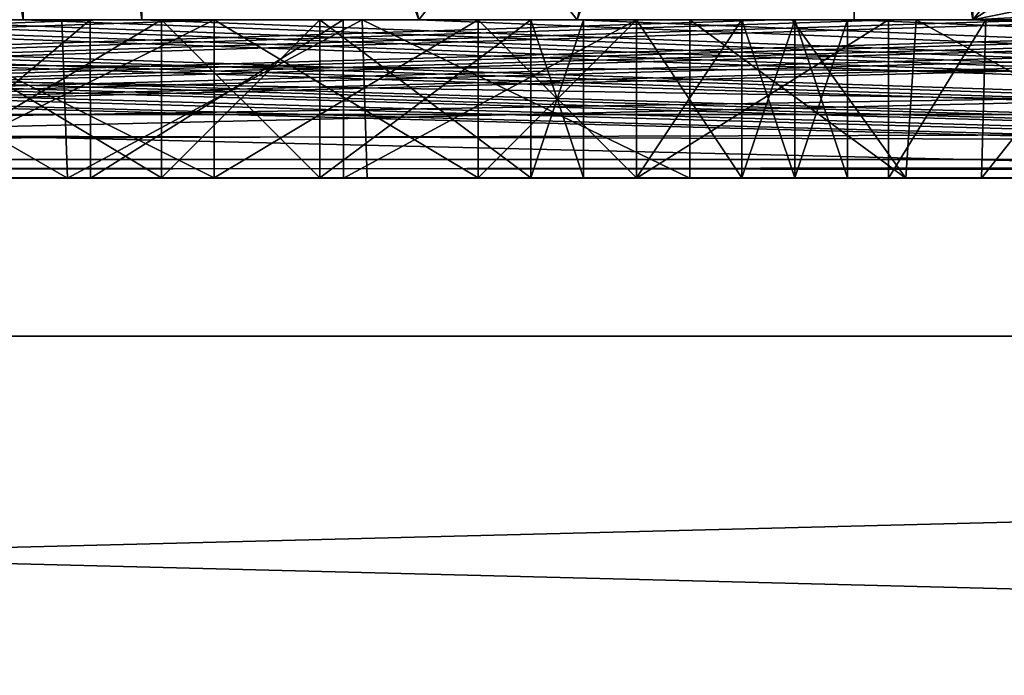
# Model space of a CAD drawing. Header units: millimetres. Extents: x -52 to 107, y -6 to 112.
# Tile 241 of 256: x 25.55 to 28.66, y 103.68 to 105.75. Entities that reach past the tile are written whole.
import ezdxf

# ---------------------------------------------------------------- set-up
doc = ezdxf.new("R2010")
doc.units = ezdxf.units.MM
doc.header["$LTSCALE"] = 65.185185
for name, color, linetype in [('1111', 7, 'CONTINUOUS'), ('1114', 7, 'CONTINUOUS'), ('1118', 7, 'CONTINUOUS'), ('2332', 7, 'CONTINUOUS'), ('2336', 7, 'CONTINUOUS'), ('2356', 7, 'CONTINUOUS'), ('2459', 7, 'CONTINUOUS'), ('2470', 7, 'CONTINUOUS'), ('2471', 7, 'CONTINUOUS'), ('2752', 7, 'CONTINUOUS'), ('2753', 7, 'CONTINUOUS'), ('2754', 7, 'CONTINUOUS'), ('2755', 7, 'CONTINUOUS'), ('2756', 7, 'CONTINUOUS'), ('2757', 7, 'CONTINUOUS'), ('2758', 7, 'CONTINUOUS'), ('2772', 7, 'CONTINUOUS'), ('2773', 7, 'CONTINUOUS'), ('2774', 7, 'CONTINUOUS'), ('2775', 7, 'CONTINUOUS'), ('2776', 7, 'CONTINUOUS'), ('2777', 7, 'CONTINUOUS'), ('2778', 7, 'CONTINUOUS'), ('2779', 7, 'CONTINUOUS'), ('2780', 7, 'CONTINUOUS'), ('2781', 7, 'CONTINUOUS'), ('2791', 7, 'CONTINUOUS'), ('2792', 7, 'CONTINUOUS'), ('2793', 7, 'CONTINUOUS'), ('2794', 7, 'CONTINUOUS'), ('2795', 7, 'CONTINUOUS'), ('2874', 7, 'CONTINUOUS'), ('2875', 7, 'CONTINUOUS'), ('2876', 7, 'CONTINUOUS'), ('2877', 7, 'CONTINUOUS'), ('2878', 7, 'CONTINUOUS'), ('2882', 7, 'CONTINUOUS'), ('2883', 7, 'CONTINUOUS'), ('3022', 7, 'CONTINUOUS'), ('3077', 7, 'CONTINUOUS'), ('3207', 7, 'CONTINUOUS'), ('3240', 7, 'CONTINUOUS'), ('3469', 7, 'CONTINUOUS'), ('3470', 7, 'CONTINUOUS'), ('3473', 7, 'CONTINUOUS'), ('3490', 7, 'CONTINUOUS'), ('3507', 7, 'CONTINUOUS'), ('3508', 7, 'CONTINUOUS'), ('728', 7, 'CONTINUOUS'), ('729', 7, 'CONTINUOUS'), ('730', 7, 'CONTINUOUS'), ('735', 7, 'CONTINUOUS'), ('736', 7, 'CONTINUOUS'), ('737', 7, 'CONTINUOUS'), ('738', 7, 'CONTINUOUS'), ('739', 7, 'CONTINUOUS'), ('740', 7, 'CONTINUOUS')]:
    doc.layers.add(name, color=color, linetype=linetype)

msp = doc.modelspace()

# ---------------------------------------------------------------- linework, layer by layer
at = {"layer": '1111', "color": 7, "linetype": 'CONTINUOUS', "true_color": 0xe0f2ff}
for points in [[(51.9998, 104.7513, -45.2998), (-3.0002, 104.7511, -44.4998), (-3.0002, 104.7511, -45.2998), (51.9998, 104.7513, -45.2998)], [(-3.0002, 104.7511, -44.4998), (51.9998, 104.7513, -45.2998), (51.9998, 104.7513, -44.4998), (-3.0002, 104.7511, -44.4998)]]:
    msp.add_3dface(points, dxfattribs=at)
at = {"layer": '1114', "color": 7, "linetype": 'CONTINUOUS', "true_color": 0xe0f2ff}
for points in [[(51.9998, 104.7511, 44.5002), (-3.0002, 104.7509, 44.5002), (51.9998, 103.3654, 45.3002), (51.9998, 104.7511, 44.5002)], [(-3.0002, 104.7509, 44.5002), (-3.0002, 103.3653, 45.3002), (51.9998, 103.3654, 45.3002), (-3.0002, 104.7509, 44.5002)]]:
    msp.add_3dface(points, dxfattribs=at)
at = {"layer": '1118', "color": 7, "linetype": 'CONTINUOUS', "true_color": 0xe0f2ff}
for points in [[(-3.0002, 103.3655, -45.2998), (-3.0002, 104.7511, -44.4998), (51.9998, 104.7513, -44.4998), (-3.0002, 103.3655, -45.2998)], [(-3.0002, 103.3655, -45.2998), (51.9998, 104.7513, -44.4998), (51.9998, 103.3656, -45.2998), (-3.0002, 103.3655, -45.2998)]]:
    msp.add_3dface(points, dxfattribs=at)
at = {"layer": '2332', "color": 7, "linetype": 'CONTINUOUS', "true_color": 0xa80407}
for points in [[(-3.0003, 111.5509, 43.0002), (51.9997, 111.5511, 43.0002), (-1.0002, 105.7509, 43.0002), (-3.0003, 111.5509, 43.0002)], [(-1.0002, 105.7509, 43.0002), (51.9997, 111.5511, 43.0002), (0.9998, 105.7509, 43.0002), (-1.0002, 105.7509, 43.0002)], [(51.9998, 105.4511, 43.0002), (0.9998, 105.4509, 43.0002), (51.9997, 111.5511, 43.0002), (51.9998, 105.4511, 43.0002)], [(51.9997, 111.5511, 43.0002), (0.9998, 105.4509, 43.0002), (0.9998, 105.7509, 43.0002), (51.9997, 111.5511, 43.0002)]]:
    msp.add_3dface(points, dxfattribs=at)
at = {"layer": '2336', "color": 7, "linetype": 'CONTINUOUS', "true_color": 0xa80407}
for points in [[(-3.0003, 111.5511, -42.9998), (51.9998, 105.4513, -42.9998), (51.9997, 111.5513, -42.9998), (-3.0003, 111.5511, -42.9998)], [(51.9998, 105.4513, -42.9998), (-3.0003, 111.5511, -42.9998), (0.9998, 105.7511, -42.9998), (51.9998, 105.4513, -42.9998)], [(0.9998, 105.4511, -42.9998), (51.9998, 105.4513, -42.9998), (0.9998, 105.7511, -42.9998), (0.9998, 105.4511, -42.9998)]]:
    msp.add_3dface(points, dxfattribs=at)
at = {"layer": '2356', "color": 7, "linetype": 'CONTINUOUS', "true_color": 0xa80407}
for points in [[(0.9998, 105.4509, 43.0002), (51.9998, 105.4511, 43.0002), (51.9998, 105.3097, 42.9416), (0.9998, 105.4509, 43.0002)], [(0.9998, 105.4509, 43.0002), (51.9998, 105.3097, 42.9416), (0.9998, 105.3095, 42.9416), (0.9998, 105.4509, 43.0002)], [(51.9998, 105.3097, 42.9416), (51.9998, 105.2511, 42.8002), (0.9998, 105.3095, 42.9416), (51.9998, 105.3097, 42.9416)], [(51.9998, 105.2511, 42.8002), (0.9998, 105.2509, 42.8002), (0.9998, 105.3095, 42.9416), (51.9998, 105.2511, 42.8002)]]:
    msp.add_3dface(points, dxfattribs=at)
at = {"layer": '2459', "color": 7, "linetype": 'CONTINUOUS', "true_color": 0x141a1c}
for points in [[(13.4627, 105.7511, 1.0002), (44.0453, 105.7511, 1.0002), (13.4627, 105.7511, -0.9998), (13.4627, 105.7511, 1.0002)], [(13.4627, 105.7511, -0.9998), (44.0453, 105.7511, 1.0002), (44.0453, 105.7511, -0.9998), (13.4627, 105.7511, -0.9998)]]:
    msp.add_3dface(points, dxfattribs=at)
at = {"layer": '2470', "color": 7, "linetype": 'CONTINUOUS', "true_color": 0x141a1c}
for points in [[(13.4627, 105.7511, -0.9998), (44.0453, 105.7511, -0.9998), (13.4627, 105.2511, -0.9998), (13.4627, 105.7511, -0.9998)], [(13.4627, 105.2511, -0.9998), (44.0453, 105.7511, -0.9998), (44.0453, 105.2511, -0.9998), (13.4627, 105.2511, -0.9998)]]:
    msp.add_3dface(points, dxfattribs=at)
at = {"layer": '2471', "color": 7, "linetype": 'CONTINUOUS', "true_color": 0x141a1c}
for points in [[(44.0453, 105.7511, 1.0002), (13.4627, 105.7511, 1.0002), (44.0453, 105.2511, 1.0002), (44.0453, 105.7511, 1.0002)], [(44.0453, 105.2511, 1.0002), (13.4627, 105.7511, 1.0002), (13.4627, 105.2511, 1.0002), (44.0453, 105.2511, 1.0002)]]:
    msp.add_3dface(points, dxfattribs=at)
at = {"layer": '2752', "color": 7, "linetype": 'CONTINUOUS', "true_color": 0x141a1c}
for points in [[(28.1664, 105.7512, -24.2339), (28.1664, 105.2512, -24.2339), (28.1664, 105.2512, -25.7658), (28.1664, 105.7512, -24.2339)], [(28.1664, 105.7512, -25.7658), (28.1664, 105.7512, -24.2339), (28.1664, 105.2512, -25.7658), (28.1664, 105.7512, -25.7658)]]:
    msp.add_3dface(points, dxfattribs=at)
at = {"layer": '2753', "color": 7, "linetype": 'CONTINUOUS', "true_color": 0x141a1c}
for points in [[(28.1664, 105.7512, -25.7658), (28.1664, 105.2512, -25.7658), (27.9998, 105.2512, -26.6168), (28.1664, 105.7512, -25.7658)], [(27.9998, 105.7512, -26.6168), (28.1664, 105.7512, -25.7658), (27.9998, 105.2512, -26.6168), (27.9998, 105.7512, -26.6168)]]:
    msp.add_3dface(points, dxfattribs=at)
at = {"layer": '2754', "color": 7, "linetype": 'CONTINUOUS', "true_color": 0x141a1c}
for points in [[(27.9998, 105.7512, -26.6168), (27.9998, 105.2512, -26.6168), (27.8331, 105.2512, -27.1275), (27.9998, 105.7512, -26.6168)], [(27.8331, 105.7512, -27.1275), (27.9998, 105.7512, -26.6168), (27.8331, 105.2512, -27.1275), (27.8331, 105.7512, -27.1275)]]:
    msp.add_3dface(points, dxfattribs=at)
at = {"layer": '2755', "color": 7, "linetype": 'CONTINUOUS', "true_color": 0x141a1c}
for points in [[(27.8331, 105.7512, -27.1275), (27.8331, 105.2512, -27.1275), (27.4998, 105.2512, -27.8083), (27.8331, 105.7512, -27.1275)], [(27.4998, 105.7512, -27.8083), (27.8331, 105.7512, -27.1275), (27.4998, 105.2512, -27.8083), (27.4998, 105.7512, -27.8083)]]:
    msp.add_3dface(points, dxfattribs=at)
at = {"layer": '2756', "color": 7, "linetype": 'CONTINUOUS', "true_color": 0x141a1c}
for points in [[(27.4998, 105.7512, -27.8083), (27.4998, 105.2512, -27.8083), (26.9998, 105.2512, -28.319), (27.4998, 105.7512, -27.8083)], [(26.9998, 105.7512, -28.319), (27.4998, 105.7512, -27.8083), (26.9998, 105.2512, -28.319), (26.9998, 105.7512, -28.319)]]:
    msp.add_3dface(points, dxfattribs=at)
at = {"layer": '2757', "color": 7, "linetype": 'CONTINUOUS', "true_color": 0x141a1c}
for points in [[(26.9998, 105.7512, -28.319), (26.9998, 105.2512, -28.319), (26.1664, 105.2512, -28.8296), (26.9998, 105.7512, -28.319)], [(26.1664, 105.7512, -28.8296), (26.9998, 105.7512, -28.319), (26.1664, 105.2512, -28.8296), (26.1664, 105.7512, -28.8296)]]:
    msp.add_3dface(points, dxfattribs=at)
at = {"layer": '2758', "color": 7, "linetype": 'CONTINUOUS', "true_color": 0x141a1c}
for points in [[(26.1664, 105.7512, -28.8296), (26.1664, 105.2512, -28.8296), (25.1664, 105.2512, -28.9998), (26.1664, 105.7512, -28.8296)], [(25.1664, 105.7512, -28.9998), (26.1664, 105.7512, -28.8296), (25.1664, 105.2512, -28.9998), (25.1664, 105.7512, -28.9998)]]:
    msp.add_3dface(points, dxfattribs=at)
at = {"layer": '2772', "color": 7, "linetype": 'CONTINUOUS', "true_color": 0x141a1c}
for points in [[(25.1664, 105.7511, -20.9998), (25.1664, 105.2511, -20.9998), (26.1664, 105.2511, -21.17), (25.1664, 105.7511, -20.9998)], [(26.1664, 105.7511, -21.17), (25.1664, 105.7511, -20.9998), (26.1664, 105.2511, -21.17), (26.1664, 105.7511, -21.17)]]:
    msp.add_3dface(points, dxfattribs=at)
at = {"layer": '2773', "color": 7, "linetype": 'CONTINUOUS', "true_color": 0x141a1c}
for points in [[(26.1664, 105.7511, -21.17), (26.1664, 105.2511, -21.17), (26.9998, 105.2511, -21.6807), (26.1664, 105.7511, -21.17)], [(26.9998, 105.7511, -21.6807), (26.1664, 105.7511, -21.17), (26.9998, 105.2511, -21.6807), (26.9998, 105.7511, -21.6807)]]:
    msp.add_3dface(points, dxfattribs=at)
at = {"layer": '2774', "color": 7, "linetype": 'CONTINUOUS', "true_color": 0x141a1c}
for points in [[(26.9998, 105.7511, -21.6807), (26.9998, 105.2511, -21.6807), (27.4998, 105.2511, -22.1913), (26.9998, 105.7511, -21.6807)], [(27.4998, 105.7511, -22.1913), (26.9998, 105.7511, -21.6807), (27.4998, 105.2511, -22.1913), (27.4998, 105.7511, -22.1913)]]:
    msp.add_3dface(points, dxfattribs=at)
at = {"layer": '2775', "color": 7, "linetype": 'CONTINUOUS', "true_color": 0x141a1c}
for points in [[(27.4998, 105.7511, -22.1913), (27.4998, 105.2511, -22.1913), (27.8331, 105.2511, -22.8722), (27.4998, 105.7511, -22.1913)], [(27.8331, 105.7511, -22.8722), (27.4998, 105.7511, -22.1913), (27.8331, 105.2511, -22.8722), (27.8331, 105.7511, -22.8722)]]:
    msp.add_3dface(points, dxfattribs=at)
at = {"layer": '2776', "color": 7, "linetype": 'CONTINUOUS', "true_color": 0x141a1c}
for points in [[(27.9998, 105.7512, -23.3828), (27.8331, 105.7511, -22.8722), (27.9998, 105.2511, -23.3828), (27.9998, 105.7512, -23.3828)], [(27.8331, 105.7511, -22.8722), (27.8331, 105.2511, -22.8722), (27.9998, 105.2511, -23.3828), (27.8331, 105.7511, -22.8722)]]:
    msp.add_3dface(points, dxfattribs=at)
at = {"layer": '2777', "color": 7, "linetype": 'CONTINUOUS', "true_color": 0x141a1c}
for points in [[(28.1664, 105.2512, -24.2339), (28.1664, 105.7512, -24.2339), (27.9998, 105.7512, -23.3828), (28.1664, 105.2512, -24.2339)], [(28.1664, 105.2512, -24.2339), (27.9998, 105.7512, -23.3828), (27.9998, 105.2511, -23.3828), (28.1664, 105.2512, -24.2339)]]:
    msp.add_3dface(points, dxfattribs=at)
at = {"layer": '2778', "color": 7, "linetype": 'CONTINUOUS', "true_color": 0x141a1c}
for points in [[(27.3331, 105.7512, -24.4041), (27.3331, 105.2511, -24.4041), (27.1664, 105.2511, -23.3828), (27.3331, 105.7512, -24.4041)], [(27.1664, 105.7511, -23.3828), (27.3331, 105.7512, -24.4041), (27.1664, 105.2511, -23.3828), (27.1664, 105.7511, -23.3828)]]:
    msp.add_3dface(points, dxfattribs=at)
at = {"layer": '2779', "color": 7, "linetype": 'CONTINUOUS', "true_color": 0x141a1c}
for points in [[(27.1664, 105.7511, -23.3828), (27.1664, 105.2511, -23.3828), (26.4998, 105.2511, -22.3615), (27.1664, 105.7511, -23.3828)], [(26.4998, 105.7511, -22.3615), (27.1664, 105.7511, -23.3828), (26.4998, 105.2511, -22.3615), (26.4998, 105.7511, -22.3615)]]:
    msp.add_3dface(points, dxfattribs=at)
at = {"layer": '2780', "color": 7, "linetype": 'CONTINUOUS', "true_color": 0x141a1c}
for points in [[(26.4998, 105.7511, -22.3615), (26.4998, 105.2511, -22.3615), (25.9998, 105.2511, -22.0211), (26.4998, 105.7511, -22.3615)], [(25.9998, 105.7511, -22.0211), (26.4998, 105.7511, -22.3615), (25.9998, 105.2511, -22.0211), (25.9998, 105.7511, -22.0211)]]:
    msp.add_3dface(points, dxfattribs=at)
at = {"layer": '2781', "color": 7, "linetype": 'CONTINUOUS', "true_color": 0x141a1c}
for points in [[(25.9998, 105.7511, -22.0211), (25.9998, 105.2511, -22.0211), (25.1664, 105.2511, -21.8509), (25.9998, 105.7511, -22.0211)], [(25.1664, 105.7511, -21.8509), (25.9998, 105.7511, -22.0211), (25.1664, 105.2511, -21.8509), (25.1664, 105.7511, -21.8509)]]:
    msp.add_3dface(points, dxfattribs=at)
at = {"layer": '2791', "color": 7, "linetype": 'CONTINUOUS', "true_color": 0x141a1c}
for points in [[(25.1664, 105.7512, -28.1488), (25.1664, 105.2512, -28.1488), (25.9998, 105.2512, -27.9785), (25.1664, 105.7512, -28.1488)], [(25.9998, 105.7512, -27.9785), (25.1664, 105.7512, -28.1488), (25.9998, 105.2512, -27.9785), (25.9998, 105.7512, -27.9785)]]:
    msp.add_3dface(points, dxfattribs=at)
at = {"layer": '2792', "color": 7, "linetype": 'CONTINUOUS', "true_color": 0x141a1c}
for points in [[(25.9998, 105.7512, -27.9785), (25.9998, 105.2512, -27.9785), (26.4998, 105.2512, -27.6381), (25.9998, 105.7512, -27.9785)], [(26.4998, 105.7512, -27.6381), (25.9998, 105.7512, -27.9785), (26.4998, 105.2512, -27.6381), (26.4998, 105.7512, -27.6381)]]:
    msp.add_3dface(points, dxfattribs=at)
at = {"layer": '2793', "color": 7, "linetype": 'CONTINUOUS', "true_color": 0x141a1c}
for points in [[(26.4998, 105.7512, -27.6381), (26.4998, 105.2512, -27.6381), (27.1664, 105.2512, -26.6168), (26.4998, 105.7512, -27.6381)], [(27.1664, 105.7512, -26.6168), (26.4998, 105.7512, -27.6381), (27.1664, 105.2512, -26.6168), (27.1664, 105.7512, -26.6168)]]:
    msp.add_3dface(points, dxfattribs=at)
at = {"layer": '2794', "color": 7, "linetype": 'CONTINUOUS', "true_color": 0x141a1c}
for points in [[(27.1664, 105.7512, -26.6168), (27.1664, 105.2512, -26.6168), (27.3331, 105.2512, -25.5956), (27.1664, 105.7512, -26.6168)], [(27.3331, 105.7512, -25.5956), (27.1664, 105.7512, -26.6168), (27.3331, 105.2512, -25.5956), (27.3331, 105.7512, -25.5956)]]:
    msp.add_3dface(points, dxfattribs=at)
at = {"layer": '2795', "color": 7, "linetype": 'CONTINUOUS', "true_color": 0x141a1c}
for points in [[(27.3331, 105.2511, -24.4041), (27.3331, 105.7512, -24.4041), (27.3331, 105.7512, -25.5956), (27.3331, 105.2511, -24.4041)], [(27.3331, 105.2511, -24.4041), (27.3331, 105.7512, -25.5956), (27.3331, 105.2512, -25.5956), (27.3331, 105.2511, -24.4041)]]:
    msp.add_3dface(points, dxfattribs=at)
at = {"layer": '2874', "color": 7, "linetype": 'CONTINUOUS', "true_color": 0x141a1c}
for points in [[(28.5895, 105.251, 29.3341), (28.2964, 105.251, 28.4134), (28.6031, 105.751, 29.3471), (28.5895, 105.251, 29.3341)], [(28.6031, 105.751, 29.3471), (28.2964, 105.251, 28.4134), (28.2964, 105.751, 28.4134), (28.6031, 105.751, 29.3471)], [(28.9887, 105.251, 29.5618), (28.5895, 105.251, 29.3341), (28.9871, 105.751, 29.5614), (28.9887, 105.251, 29.5618)], [(28.9871, 105.751, 29.5614), (28.5895, 105.251, 29.3341), (28.6031, 105.751, 29.3471), (28.9871, 105.751, 29.5614)]]:
    msp.add_3dface(points, dxfattribs=at)
at = {"layer": '2875', "color": 7, "linetype": 'CONTINUOUS', "true_color": 0x141a1c}
for points in [[(28.2964, 105.7511, 25.0002), (28.2964, 105.751, 28.4134), (28.2964, 105.2511, 25.0002), (28.2964, 105.7511, 25.0002)], [(28.2964, 105.751, 28.4134), (28.2964, 105.251, 28.4134), (28.2964, 105.2511, 25.0002), (28.2964, 105.751, 28.4134)]]:
    msp.add_3dface(points, dxfattribs=at)
at = {"layer": '2876', "color": 7, "linetype": 'CONTINUOUS', "true_color": 0x141a1c}
for points in [[(28.2964, 105.7511, 25.0002), (28.2964, 105.2511, 25.0002), (27.4998, 105.251, 25.0002), (28.2964, 105.7511, 25.0002)], [(27.4998, 105.751, 25.0002), (28.2964, 105.7511, 25.0002), (27.4998, 105.251, 25.0002), (27.4998, 105.751, 25.0002)]]:
    msp.add_3dface(points, dxfattribs=at)
at = {"layer": '2877', "color": 7, "linetype": 'CONTINUOUS', "true_color": 0x141a1c}
for points in [[(27.4998, 105.751, 25.0002), (27.4998, 105.251, 25.0002), (27.4998, 105.251, 28.7081), (27.4998, 105.751, 25.0002)], [(27.4998, 105.751, 28.7081), (27.4998, 105.751, 25.0002), (27.4998, 105.251, 28.7081), (27.4998, 105.751, 28.7081)]]:
    msp.add_3dface(points, dxfattribs=at)
at = {"layer": '2878', "color": 7, "linetype": 'CONTINUOUS', "true_color": 0x141a1c}
for points in [[(25.7745, 105.751, 29.6044), (25.1807, 105.251, 29.5599), (25.1759, 105.751, 29.5585), (25.7745, 105.751, 29.6044)], [(25.7754, 105.251, 29.6043), (25.1807, 105.251, 29.5599), (25.7745, 105.751, 29.6044), (25.7754, 105.251, 29.6043)], [(26.5741, 105.751, 29.3811), (25.7754, 105.251, 29.6043), (25.7745, 105.751, 29.6044), (26.5741, 105.751, 29.3811)], [(26.5742, 105.251, 29.3811), (25.7754, 105.251, 29.6043), (26.5741, 105.751, 29.3811), (26.5742, 105.251, 29.3811)], [(27.4998, 105.751, 28.7081), (26.5742, 105.251, 29.3811), (26.5741, 105.751, 29.3811), (27.4998, 105.751, 28.7081)], [(27.4998, 105.751, 28.7081), (27.4998, 105.251, 28.7081), (26.5742, 105.251, 29.3811), (27.4998, 105.751, 28.7081)]]:
    msp.add_3dface(points, dxfattribs=at)
at = {"layer": '2882', "color": 7, "linetype": 'CONTINUOUS', "true_color": 0x141a1c}
for points in [[(24.8124, 105.251, 30.1969), (25.7032, 105.251, 30.2875), (24.8341, 105.751, 30.2027), (24.8124, 105.251, 30.1969)], [(24.8341, 105.751, 30.2027), (25.7032, 105.251, 30.2875), (25.6854, 105.751, 30.2881), (24.8341, 105.751, 30.2027)], [(25.6854, 105.751, 30.2881), (25.7032, 105.251, 30.2875), (26.6333, 105.751, 30.0735), (25.6854, 105.751, 30.2881)], [(25.7032, 105.251, 30.2875), (26.6496, 105.251, 30.066), (26.6333, 105.751, 30.0735), (25.7032, 105.251, 30.2875)], [(26.6496, 105.251, 30.066), (27.6682, 105.251, 29.3752), (26.6333, 105.751, 30.0735), (26.6496, 105.251, 30.066)], [(26.6333, 105.751, 30.0735), (27.6682, 105.251, 29.3752), (27.6682, 105.751, 29.3752), (26.6333, 105.751, 30.0735)]]:
    msp.add_3dface(points, dxfattribs=at)
at = {"layer": '2883', "color": 7, "linetype": 'CONTINUOUS', "true_color": 0x141a1c}
for points in [[(27.6682, 105.751, 29.3752), (27.6682, 105.251, 29.3752), (28.3505, 105.251, 30.0843), (27.6682, 105.751, 29.3752)], [(27.6682, 105.751, 29.3752), (28.3505, 105.251, 30.0843), (27.992, 105.751, 29.8062), (27.6682, 105.751, 29.3752)], [(27.992, 105.751, 29.8062), (28.3505, 105.251, 30.0843), (28.3838, 105.751, 30.103), (27.992, 105.751, 29.8062)], [(28.3505, 105.251, 30.0843), (29.297, 105.251, 30.2884), (28.3838, 105.751, 30.103), (28.3505, 105.251, 30.0843)], [(28.3838, 105.751, 30.103), (29.297, 105.251, 30.2884), (29.297, 105.751, 30.2884), (28.3838, 105.751, 30.103)]]:
    msp.add_3dface(points, dxfattribs=at)
at = {"layer": '3022', "color": 7, "linetype": 'CONTINUOUS', "true_color": 0xe0f2ff}
for points in [[(25.0622, 108.751, 45.3002), (25.0623, 105.751, 45.3002), (25.5623, 105.751, 45.3002), (25.0622, 108.751, 45.3002)], [(25.5622, 108.751, 45.3002), (25.0622, 108.751, 45.3002), (25.5623, 105.751, 45.3002), (25.5622, 108.751, 45.3002)], [(28.5622, 108.751, 45.3002), (28.5623, 105.751, 45.3002), (29.1248, 106.4531, 45.3002), (28.5622, 108.751, 45.3002)], [(25.9373, 108.1127, 45.3002), (25.9373, 105.751, 45.3002), (26.8123, 105.751, 45.3002), (25.9373, 108.1127, 45.3002)], [(28.1873, 105.751, 45.3002), (28.1873, 108.1127, 45.3002), (27.3123, 105.751, 45.3002), (28.1873, 105.751, 45.3002)], [(29.1248, 106.4531, 45.3002), (28.5623, 105.751, 45.3002), (29.2498, 106.1978, 45.3002), (29.1248, 106.4531, 45.3002)], [(29.2498, 106.1978, 45.3002), (28.5623, 105.751, 45.3002), (29.4998, 105.9425, 45.3002), (29.2498, 106.1978, 45.3002)], [(29.4998, 105.9425, 45.3002), (28.5623, 105.751, 45.3002), (29.7498, 105.8148, 45.3002), (29.4998, 105.9425, 45.3002)], [(29.7498, 105.8148, 45.3002), (28.5623, 105.751, 45.3002), (30.0623, 105.751, 45.3002), (29.7498, 105.8148, 45.3002)], [(9.9998, 105.751, 45.3002), (-3.0002, 104.7509, 45.3002), (51.9998, 104.7511, 45.3002), (9.9998, 105.751, 45.3002)], [(15.1873, 105.751, 45.3002), (9.9998, 105.751, 45.3002), (51.9998, 104.7511, 45.3002), (15.1873, 105.751, 45.3002)], [(15.5623, 105.751, 45.3002), (15.1873, 105.751, 45.3002), (51.9998, 104.7511, 45.3002), (15.5623, 105.751, 45.3002)], [(16.4373, 105.751, 45.3002), (15.5623, 105.751, 45.3002), (51.9998, 104.7511, 45.3002), (16.4373, 105.751, 45.3002)], [(16.9373, 105.751, 45.3002), (16.4373, 105.751, 45.3002), (51.9998, 104.7511, 45.3002), (16.9373, 105.751, 45.3002)], [(17.8123, 105.751, 45.3002), (16.9373, 105.751, 45.3002), (51.9998, 104.7511, 45.3002), (17.8123, 105.751, 45.3002)], [(18.1873, 105.751, 45.3002), (17.8123, 105.751, 45.3002), (51.9998, 104.7511, 45.3002), (18.1873, 105.751, 45.3002)], [(18.6873, 105.751, 45.3002), (18.1873, 105.751, 45.3002), (51.9998, 104.7511, 45.3002), (18.6873, 105.751, 45.3002)], [(19.0623, 105.751, 45.3002), (18.6873, 105.751, 45.3002), (51.9998, 104.7511, 45.3002), (19.0623, 105.751, 45.3002)], [(20.8123, 105.751, 45.3002), (19.0623, 105.751, 45.3002), (51.9998, 104.7511, 45.3002), (20.8123, 105.751, 45.3002)], [(21.1873, 105.751, 45.3002), (20.8123, 105.751, 45.3002), (51.9998, 104.7511, 45.3002), (21.1873, 105.751, 45.3002)], [(21.6873, 105.751, 45.3002), (21.1873, 105.751, 45.3002), (51.9998, 104.7511, 45.3002), (21.6873, 105.751, 45.3002)], [(22.0623, 105.751, 45.3002), (21.6873, 105.751, 45.3002), (51.9998, 104.7511, 45.3002), (22.0623, 105.751, 45.3002)], [(23.8123, 105.751, 45.3002), (22.0623, 105.751, 45.3002), (51.9998, 104.7511, 45.3002), (23.8123, 105.751, 45.3002)], [(24.1873, 105.751, 45.3002), (23.8123, 105.751, 45.3002), (51.9998, 104.7511, 45.3002), (24.1873, 105.751, 45.3002)], [(24.6873, 105.751, 45.3002), (24.1873, 105.751, 45.3002), (51.9998, 104.7511, 45.3002), (24.6873, 105.751, 45.3002)], [(25.0623, 105.751, 45.3002), (24.6873, 105.751, 45.3002), (51.9998, 104.7511, 45.3002), (25.0623, 105.751, 45.3002)], [(25.5623, 105.751, 45.3002), (25.0623, 105.751, 45.3002), (51.9998, 104.7511, 45.3002), (25.5623, 105.751, 45.3002)], [(25.9373, 105.751, 45.3002), (25.5623, 105.751, 45.3002), (51.9998, 104.7511, 45.3002), (25.9373, 105.751, 45.3002)], [(26.8123, 105.751, 45.3002), (25.9373, 105.751, 45.3002), (51.9998, 104.7511, 45.3002), (26.8123, 105.751, 45.3002)], [(27.3123, 105.751, 45.3002), (26.8123, 105.751, 45.3002), (51.9998, 104.7511, 45.3002), (27.3123, 105.751, 45.3002)], [(28.1873, 105.751, 45.3002), (27.3123, 105.751, 45.3002), (51.9998, 104.7511, 45.3002), (28.1873, 105.751, 45.3002)], [(28.5623, 105.751, 45.3002), (28.1873, 105.751, 45.3002), (51.9998, 104.7511, 45.3002), (28.5623, 105.751, 45.3002)], [(30.0623, 105.751, 45.3002), (28.5623, 105.751, 45.3002), (51.9998, 104.7511, 45.3002), (30.0623, 105.751, 45.3002)]]:
    msp.add_3dface(points, dxfattribs=at)
at = {"layer": '3077', "color": 7, "linetype": 'CONTINUOUS', "true_color": 0xe0f2ff}
for points in [[(31.8123, 105.7512, -45.2998), (32.1873, 105.7512, -45.2998), (-3.0002, 104.7511, -45.2998), (31.8123, 105.7512, -45.2998)], [(32.1873, 105.7512, -45.2998), (33.0623, 105.7512, -45.2998), (-3.0002, 104.7511, -45.2998), (32.1873, 105.7512, -45.2998)], [(31.3123, 105.7512, -45.2998), (31.8123, 105.7512, -45.2998), (-3.0002, 104.7511, -45.2998), (31.3123, 105.7512, -45.2998)], [(34.4373, 105.7512, -45.2998), (34.8123, 105.7512, -45.2998), (-3.0002, 104.7511, -45.2998), (34.4373, 105.7512, -45.2998)], [(34.8123, 105.7512, -45.2998), (39.9998, 105.7512, -45.2998), (-3.0002, 104.7511, -45.2998), (34.8123, 105.7512, -45.2998)], [(33.5623, 105.7512, -45.2998), (34.4373, 105.7512, -45.2998), (-3.0002, 104.7511, -45.2998), (33.5623, 105.7512, -45.2998)], [(33.0623, 105.7512, -45.2998), (33.5623, 105.7512, -45.2998), (-3.0002, 104.7511, -45.2998), (33.0623, 105.7512, -45.2998)], [(30.9373, 105.7512, -45.2998), (31.3123, 105.7512, -45.2998), (-3.0002, 104.7511, -45.2998), (30.9373, 105.7512, -45.2998)], [(29.1873, 105.7512, -45.2998), (30.9373, 105.7512, -45.2998), (-3.0002, 104.7511, -45.2998), (29.1873, 105.7512, -45.2998)], [(28.8123, 105.7512, -45.2998), (29.1873, 105.7512, -45.2998), (-3.0002, 104.7511, -45.2998), (28.8123, 105.7512, -45.2998)], [(28.3123, 105.7512, -45.2998), (28.8123, 105.7512, -45.2998), (-3.0002, 104.7511, -45.2998), (28.3123, 105.7512, -45.2998)], [(25.8123, 105.7512, -45.2998), (26.1873, 105.7512, -45.2998), (-3.0002, 104.7511, -45.2998), (25.8123, 105.7512, -45.2998)], [(26.1873, 105.7512, -45.2998), (27.9373, 105.7512, -45.2998), (-3.0002, 104.7511, -45.2998), (26.1873, 105.7512, -45.2998)], [(25.3123, 105.7512, -45.2998), (25.8123, 105.7512, -45.2998), (-3.0002, 104.7511, -45.2998), (25.3123, 105.7512, -45.2998)], [(27.9373, 105.7512, -45.2998), (28.3123, 105.7512, -45.2998), (-3.0002, 104.7511, -45.2998), (27.9373, 105.7512, -45.2998)], [(39.9998, 105.7512, -45.2998), (51.9998, 104.7513, -45.2998), (-3.0002, 104.7511, -45.2998), (39.9998, 105.7512, -45.2998)]]:
    msp.add_3dface(points, dxfattribs=at)
at = {"layer": '3207', "color": 7, "linetype": 'CONTINUOUS', "true_color": 0xe0f2ff}
for points in [[(25.5622, 108.751, 45.8002), (25.5623, 105.751, 45.8002), (25.9373, 105.751, 45.8002), (25.5622, 108.751, 45.8002)], [(25.5622, 108.751, 45.8002), (25.9373, 105.751, 45.8002), (25.9373, 108.1127, 45.8002), (25.5622, 108.751, 45.8002)], [(26.1247, 108.751, 45.8002), (25.9373, 108.1127, 45.8002), (26.8123, 105.751, 45.8002), (26.1247, 108.751, 45.8002)], [(27.0623, 106.0702, 45.8002), (26.1247, 108.751, 45.8002), (26.8123, 105.751, 45.8002), (27.0623, 106.0702, 45.8002)], [(27.9997, 108.751, 45.8002), (27.0623, 106.0702, 45.8002), (27.3123, 105.751, 45.8002), (27.9997, 108.751, 45.8002)], [(28.1873, 108.1127, 45.8002), (27.9997, 108.751, 45.8002), (27.3123, 105.751, 45.8002), (28.1873, 108.1127, 45.8002)], [(28.1873, 108.1127, 45.8002), (28.5623, 105.751, 45.8002), (28.5622, 108.751, 45.8002), (28.1873, 108.1127, 45.8002)], [(28.1873, 108.1127, 45.8002), (28.1873, 105.751, 45.8002), (28.5623, 105.751, 45.8002), (28.1873, 108.1127, 45.8002)], [(27.0623, 106.0702, 45.8002), (26.8123, 105.751, 45.8002), (27.3123, 105.751, 45.8002), (27.0623, 106.0702, 45.8002)]]:
    msp.add_3dface(points, dxfattribs=at)
at = {"layer": '3240', "color": 7, "linetype": 'CONTINUOUS', "true_color": 0xe0f2ff}
for points in [[(-3.0002, 104.7509, 44.5002), (51.9998, 104.7511, 44.5002), (-3.0002, 104.7509, 45.3002), (-3.0002, 104.7509, 44.5002)], [(-3.0002, 104.7509, 45.3002), (51.9998, 104.7511, 44.5002), (51.9998, 104.7511, 45.3002), (-3.0002, 104.7509, 45.3002)]]:
    msp.add_3dface(points, dxfattribs=at)
at = {"layer": '3469', "color": 7, "linetype": 'CONTINUOUS', "true_color": 0xa80407}
for points in [[(0.9998, 105.2509, 42.8002), (51.9998, 105.2511, 42.8002), (14.9609, 105.251, 32.1375), (0.9998, 105.2509, 42.8002)], [(44.0453, 105.2511, 1.0002), (13.4627, 105.2511, 1.0002), (38.3806, 105.2511, 25.0002), (44.0453, 105.2511, 1.0002)], [(38.3806, 105.2511, 25.0002), (13.4627, 105.2511, 1.0002), (37.584, 105.2511, 25.0002), (38.3806, 105.2511, 25.0002)], [(37.584, 105.2511, 25.0002), (13.4627, 105.2511, 1.0002), (34.2841, 105.2511, 25.0002), (37.584, 105.2511, 25.0002)], [(34.2841, 105.2511, 25.0002), (13.4627, 105.2511, 1.0002), (33.4907, 105.2511, 25.0002), (34.2841, 105.2511, 25.0002)], [(33.4907, 105.2511, 25.0002), (13.4627, 105.2511, 1.0002), (32.1079, 105.2511, 25.0002), (33.4907, 105.2511, 25.0002)], [(32.1079, 105.2511, 25.0002), (13.4627, 105.2511, 1.0002), (31.3113, 105.2511, 25.0002), (32.1079, 105.2511, 25.0002)], [(31.3113, 105.2511, 25.0002), (13.4627, 105.2511, 1.0002), (31.3113, 105.2511, 28.7081), (31.3113, 105.2511, 25.0002)], [(31.3113, 105.2511, 28.7081), (13.4627, 105.2511, 1.0002), (28.2964, 105.2511, 25.0002), (31.3113, 105.2511, 28.7081)], [(28.2964, 105.2511, 25.0002), (13.4627, 105.2511, 1.0002), (27.4998, 105.251, 25.0002), (28.2964, 105.2511, 25.0002)], [(27.4998, 105.251, 25.0002), (13.4627, 105.2511, 1.0002), (27.4998, 105.251, 28.7081), (27.4998, 105.251, 25.0002)], [(27.4998, 105.251, 28.7081), (13.4627, 105.2511, 1.0002), (26.5742, 105.251, 29.3811), (27.4998, 105.251, 28.7081)], [(26.5742, 105.251, 29.3811), (13.4627, 105.2511, 1.0002), (24.4849, 105.251, 25.0002), (26.5742, 105.251, 29.3811)], [(14.9609, 105.251, 32.1375), (51.9998, 105.2511, 42.8002), (15.7478, 105.251, 32.1375), (14.9609, 105.251, 32.1375)], [(51.9998, 105.2511, 42.8002), (18.6132, 105.251, 30.2003), (15.7478, 105.251, 32.1375), (51.9998, 105.2511, 42.8002)], [(51.9998, 105.2511, 42.8002), (19.6868, 105.251, 30.293), (18.6132, 105.251, 30.2003), (51.9998, 105.2511, 42.8002)], [(51.9998, 105.2511, 42.8002), (20.7446, 105.251, 30.1933), (19.6868, 105.251, 30.293), (51.9998, 105.2511, 42.8002)], [(51.9998, 105.2511, 42.8002), (21.4685, 105.251, 29.9507), (20.7446, 105.251, 30.1933), (51.9998, 105.2511, 42.8002)], [(51.9998, 105.2511, 42.8002), (22.3637, 105.251, 29.1906), (21.4685, 105.251, 29.9507), (51.9998, 105.2511, 42.8002)], [(51.9998, 105.2511, 42.8002), (24.8124, 105.251, 30.1969), (22.3637, 105.251, 29.1906), (51.9998, 105.2511, 42.8002)], [(25.1807, 105.251, 29.5599), (25.7754, 105.251, 29.6043), (24.4849, 105.251, 25.0002), (25.1807, 105.251, 29.5599)], [(25.7754, 105.251, 29.6043), (26.5742, 105.251, 29.3811), (24.4849, 105.251, 25.0002), (25.7754, 105.251, 29.6043)], [(51.9998, 105.2511, 42.8002), (25.7032, 105.251, 30.2875), (24.8124, 105.251, 30.1969), (51.9998, 105.2511, 42.8002)], [(51.9998, 105.2511, 42.8002), (26.6496, 105.251, 30.066), (25.7032, 105.251, 30.2875), (51.9998, 105.2511, 42.8002)], [(26.6496, 105.251, 30.066), (51.9998, 105.2511, 42.8002), (28.3505, 105.251, 30.0843), (26.6496, 105.251, 30.066)], [(27.6682, 105.251, 29.3752), (26.6496, 105.251, 30.066), (28.3505, 105.251, 30.0843), (27.6682, 105.251, 29.3752)], [(30.3737, 105.251, 29.3847), (31.3113, 105.2511, 28.7081), (28.2964, 105.2511, 25.0002), (30.3737, 105.251, 29.3847)], [(28.2964, 105.251, 28.4134), (28.5895, 105.251, 29.3341), (28.2964, 105.2511, 25.0002), (28.2964, 105.251, 28.4134)], [(28.5895, 105.251, 29.3341), (28.9887, 105.251, 29.5618), (28.2964, 105.2511, 25.0002), (28.5895, 105.251, 29.3341)], [(28.9887, 105.251, 29.5618), (29.5772, 105.251, 29.6042), (28.2964, 105.2511, 25.0002), (28.9887, 105.251, 29.5618)], [(29.5772, 105.251, 29.6042), (30.3737, 105.251, 29.3847), (28.2964, 105.2511, 25.0002), (29.5772, 105.251, 29.6042)], [(51.9998, 105.2511, 42.8002), (29.297, 105.251, 30.2884), (28.3505, 105.251, 30.0843), (51.9998, 105.2511, 42.8002)]]:
    msp.add_3dface(points, dxfattribs=at)
at = {"layer": '3470', "color": 7, "linetype": 'CONTINUOUS', "true_color": 0xa80407}
for points in [[(0.9998, 105.2511, -42.7998), (43.4998, 105.2512, -28.9998), (51.9998, 105.2513, -42.7998), (0.9998, 105.2511, -42.7998)], [(42.4998, 105.2512, -28.9998), (0.9998, 105.2511, -42.7998), (42.4998, 105.2512, -25.2551), (42.4998, 105.2512, -28.9998)], [(0.9998, 105.2511, -42.7998), (42.4998, 105.2512, -28.9998), (43.4998, 105.2512, -28.9998), (0.9998, 105.2511, -42.7998)], [(42.4998, 105.2512, -25.2551), (0.9998, 105.2511, -42.7998), (32.1664, 105.2512, -28.9998), (42.4998, 105.2512, -25.2551)], [(32.1664, 105.2512, -28.9998), (0.9998, 105.2511, -42.7998), (31.1664, 105.2512, -28.9998), (32.1664, 105.2512, -28.9998)], [(31.1664, 105.2512, -28.9998), (0.9998, 105.2511, -42.7998), (31.1664, 105.2512, -26.6168), (31.1664, 105.2512, -28.9998)], [(31.1664, 105.2512, -26.6168), (0.9998, 105.2511, -42.7998), (26.1664, 105.2512, -28.8296), (31.1664, 105.2512, -26.6168)], [(26.1664, 105.2512, -28.8296), (0.9998, 105.2511, -42.7998), (25.1664, 105.2512, -28.9998), (26.1664, 105.2512, -28.8296)], [(13.4627, 105.2511, -0.9998), (44.0453, 105.2511, -0.9998), (13.4998, 105.2511, -21.17), (13.4627, 105.2511, -0.9998)], [(13.4998, 105.2511, -21.17), (44.0453, 105.2511, -0.9998), (14.4998, 105.2511, -20.9998), (13.4998, 105.2511, -21.17)], [(14.4998, 105.2511, -20.9998), (44.0453, 105.2511, -0.9998), (15.4998, 105.2511, -21.17), (14.4998, 105.2511, -20.9998)], [(15.4998, 105.2511, -21.17), (44.0453, 105.2511, -0.9998), (16.3331, 105.2511, -21.6807), (15.4998, 105.2511, -21.17)], [(16.3331, 105.2511, -21.6807), (44.0453, 105.2511, -0.9998), (16.8331, 105.2511, -22.1913), (16.3331, 105.2511, -21.6807)], [(44.0453, 105.2511, -0.9998), (18.8331, 105.2511, -20.9998), (16.8331, 105.2511, -22.1913), (44.0453, 105.2511, -0.9998)], [(18.8331, 105.2511, -20.9998), (44.0453, 105.2511, -0.9998), (19.8331, 105.2511, -20.9998), (18.8331, 105.2511, -20.9998)], [(19.8331, 105.2511, -20.9998), (44.0453, 105.2511, -0.9998), (20.8331, 105.2511, -22.1913), (19.8331, 105.2511, -20.9998)], [(44.0453, 105.2511, -0.9998), (23.3331, 105.2511, -21.6807), (20.8331, 105.2511, -23.553), (44.0453, 105.2511, -0.9998)], [(20.8331, 105.2511, -22.1913), (44.0453, 105.2511, -0.9998), (20.8331, 105.2511, -23.553), (20.8331, 105.2511, -22.1913)], [(23.3331, 105.2511, -21.6807), (44.0453, 105.2511, -0.9998), (24.1664, 105.2511, -21.17), (23.3331, 105.2511, -21.6807)], [(24.1664, 105.2511, -21.17), (44.0453, 105.2511, -0.9998), (25.1664, 105.2511, -20.9998), (24.1664, 105.2511, -21.17)], [(25.1664, 105.2511, -20.9998), (44.0453, 105.2511, -0.9998), (26.1664, 105.2511, -21.17), (25.1664, 105.2511, -20.9998)], [(26.9998, 105.2512, -28.319), (31.1664, 105.2512, -26.6168), (26.1664, 105.2512, -28.8296), (26.9998, 105.2512, -28.319)], [(26.1664, 105.2511, -21.17), (44.0453, 105.2511, -0.9998), (26.9998, 105.2511, -21.6807), (26.1664, 105.2511, -21.17)], [(29.4998, 105.2512, -26.6168), (31.1664, 105.2512, -26.6168), (26.9998, 105.2512, -28.319), (29.4998, 105.2512, -26.6168)], [(27.4998, 105.2512, -27.8083), (29.4998, 105.2512, -26.6168), (26.9998, 105.2512, -28.319), (27.4998, 105.2512, -27.8083)], [(26.9998, 105.2511, -21.6807), (44.0453, 105.2511, -0.9998), (27.4998, 105.2511, -22.1913), (26.9998, 105.2511, -21.6807)], [(29.4998, 105.2512, -25.5956), (29.4998, 105.2512, -26.6168), (27.4998, 105.2512, -27.8083), (29.4998, 105.2512, -25.5956)], [(27.8331, 105.2512, -27.1275), (29.4998, 105.2512, -25.5956), (27.4998, 105.2512, -27.8083), (27.8331, 105.2512, -27.1275)], [(27.4998, 105.2511, -22.1913), (44.0453, 105.2511, -0.9998), (27.8331, 105.2511, -22.8722), (27.4998, 105.2511, -22.1913)], [(27.8331, 105.2511, -22.8722), (44.0453, 105.2511, -0.9998), (27.9998, 105.2511, -23.3828), (27.8331, 105.2511, -22.8722)], [(27.9998, 105.2512, -26.6168), (29.4998, 105.2512, -25.5956), (27.8331, 105.2512, -27.1275), (27.9998, 105.2512, -26.6168)], [(44.0453, 105.2511, -0.9998), (28.1664, 105.2512, -24.2339), (27.9998, 105.2511, -23.3828), (44.0453, 105.2511, -0.9998)], [(28.1664, 105.2512, -25.7658), (29.4998, 105.2512, -25.5956), (27.9998, 105.2512, -26.6168), (28.1664, 105.2512, -25.7658)], [(44.0453, 105.2511, -0.9998), (31.1664, 105.2512, -20.9998), (28.1664, 105.2512, -24.2339), (44.0453, 105.2511, -0.9998)], [(31.1664, 105.2512, -20.9998), (29.4998, 105.2512, -25.5956), (28.1664, 105.2512, -25.7658), (31.1664, 105.2512, -20.9998)], [(28.1664, 105.2512, -24.2339), (31.1664, 105.2512, -20.9998), (28.1664, 105.2512, -25.7658), (28.1664, 105.2512, -24.2339)]]:
    msp.add_3dface(points, dxfattribs=at)
at = {"layer": '3473', "color": 7, "linetype": 'CONTINUOUS', "true_color": 0xa80407}
for points in [[(23.1664, 105.2511, -23.3828), (27.3331, 105.2511, -24.4041), (22.9998, 105.2511, -24.4041), (23.1664, 105.2511, -23.3828)], [(22.9998, 105.2511, -24.4041), (27.3331, 105.2511, -24.4041), (27.3331, 105.2512, -25.5956), (22.9998, 105.2511, -24.4041)], [(22.9998, 105.2511, -25.5956), (22.9998, 105.2511, -24.4041), (27.3331, 105.2512, -25.5956), (22.9998, 105.2511, -25.5956)], [(23.1664, 105.2511, -26.6168), (22.9998, 105.2511, -25.5956), (27.1664, 105.2512, -26.6168), (23.1664, 105.2511, -26.6168)], [(27.1664, 105.2512, -26.6168), (22.9998, 105.2511, -25.5956), (27.3331, 105.2512, -25.5956), (27.1664, 105.2512, -26.6168)], [(27.1664, 105.2511, -23.3828), (27.3331, 105.2511, -24.4041), (23.1664, 105.2511, -23.3828), (27.1664, 105.2511, -23.3828)], [(23.8331, 105.2511, -27.6381), (23.1664, 105.2511, -26.6168), (26.4998, 105.2512, -27.6381), (23.8331, 105.2511, -27.6381)], [(26.4998, 105.2512, -27.6381), (23.1664, 105.2511, -26.6168), (27.1664, 105.2512, -26.6168), (26.4998, 105.2512, -27.6381)], [(23.8331, 105.2511, -22.3615), (27.1664, 105.2511, -23.3828), (23.1664, 105.2511, -23.3828), (23.8331, 105.2511, -22.3615)], [(24.3331, 105.2511, -27.9785), (23.8331, 105.2511, -27.6381), (25.9998, 105.2512, -27.9785), (24.3331, 105.2511, -27.9785)], [(25.9998, 105.2512, -27.9785), (23.8331, 105.2511, -27.6381), (26.4998, 105.2512, -27.6381), (25.9998, 105.2512, -27.9785)], [(26.4998, 105.2511, -22.3615), (27.1664, 105.2511, -23.3828), (23.8331, 105.2511, -22.3615), (26.4998, 105.2511, -22.3615)], [(24.3331, 105.2511, -22.0211), (26.4998, 105.2511, -22.3615), (23.8331, 105.2511, -22.3615), (24.3331, 105.2511, -22.0211)], [(25.1664, 105.2512, -28.1488), (24.3331, 105.2511, -27.9785), (25.9998, 105.2512, -27.9785), (25.1664, 105.2512, -28.1488)], [(25.9998, 105.2511, -22.0211), (26.4998, 105.2511, -22.3615), (24.3331, 105.2511, -22.0211), (25.9998, 105.2511, -22.0211)], [(25.1664, 105.2511, -21.8509), (25.9998, 105.2511, -22.0211), (24.3331, 105.2511, -22.0211), (25.1664, 105.2511, -21.8509)]]:
    msp.add_3dface(points, dxfattribs=at)
at = {"layer": '3490', "color": 7, "linetype": 'CONTINUOUS', "true_color": 0xa80407}
for points in [[(51.9998, 105.4513, -42.9998), (0.9998, 105.4511, -42.9998), (0.9998, 105.3097, -42.9412), (51.9998, 105.4513, -42.9998)], [(51.9998, 105.4513, -42.9998), (0.9998, 105.3097, -42.9412), (51.9998, 105.3098, -42.9412), (51.9998, 105.4513, -42.9998)], [(0.9998, 105.3097, -42.9412), (0.9998, 105.2511, -42.7998), (51.9998, 105.3098, -42.9412), (0.9998, 105.3097, -42.9412)], [(0.9998, 105.2511, -42.7998), (51.9998, 105.2513, -42.7998), (51.9998, 105.3098, -42.9412), (0.9998, 105.2511, -42.7998)]]:
    msp.add_3dface(points, dxfattribs=at)
at = {"layer": '3507', "color": 7, "linetype": 'CONTINUOUS', "true_color": 0xa80407}
for points in [[(25.1759, 105.751, 29.5585), (24.8341, 105.751, 30.2027), (25.6854, 105.751, 30.2881), (25.1759, 105.751, 29.5585)], [(25.7745, 105.751, 29.6044), (25.1759, 105.751, 29.5585), (25.6854, 105.751, 30.2881), (25.7745, 105.751, 29.6044)], [(25.7745, 105.751, 29.6044), (25.6854, 105.751, 30.2881), (26.6333, 105.751, 30.0735), (25.7745, 105.751, 29.6044)], [(26.5741, 105.751, 29.3811), (25.7745, 105.751, 29.6044), (26.6333, 105.751, 30.0735), (26.5741, 105.751, 29.3811)], [(27.4998, 105.751, 28.7081), (26.5741, 105.751, 29.3811), (26.6333, 105.751, 30.0735), (27.4998, 105.751, 28.7081)], [(27.4998, 105.751, 28.7081), (26.6333, 105.751, 30.0735), (27.6682, 105.751, 29.3752), (27.4998, 105.751, 28.7081)], [(28.2964, 105.751, 28.4134), (28.2964, 105.7511, 25.0002), (27.4998, 105.751, 25.0002), (28.2964, 105.751, 28.4134)], [(28.2964, 105.751, 28.4134), (27.4998, 105.751, 25.0002), (27.992, 105.751, 29.8062), (28.2964, 105.751, 28.4134)], [(27.4998, 105.751, 25.0002), (27.4998, 105.751, 28.7081), (27.6682, 105.751, 29.3752), (27.4998, 105.751, 25.0002)], [(27.4998, 105.751, 25.0002), (27.6682, 105.751, 29.3752), (27.992, 105.751, 29.8062), (27.4998, 105.751, 25.0002)], [(28.2964, 105.751, 28.4134), (27.992, 105.751, 29.8062), (28.3838, 105.751, 30.103), (28.2964, 105.751, 28.4134)], [(28.6031, 105.751, 29.3471), (28.2964, 105.751, 28.4134), (28.3838, 105.751, 30.103), (28.6031, 105.751, 29.3471)], [(28.6031, 105.751, 29.3471), (28.3838, 105.751, 30.103), (29.297, 105.751, 30.2884), (28.6031, 105.751, 29.3471)], [(28.9871, 105.751, 29.5614), (28.6031, 105.751, 29.3471), (29.297, 105.751, 30.2884), (28.9871, 105.751, 29.5614)]]:
    msp.add_3dface(points, dxfattribs=at)
at = {"layer": '3508', "color": 7, "linetype": 'CONTINUOUS', "true_color": 0xa80407}
for points in [[(26.9998, 105.7512, -28.319), (26.1664, 105.7512, -28.8296), (23.3331, 105.7511, -28.319), (26.9998, 105.7512, -28.319)], [(26.9998, 105.7512, -28.319), (23.3331, 105.7511, -28.319), (25.1664, 105.7512, -28.1488), (26.9998, 105.7512, -28.319)], [(26.1664, 105.7512, -28.8296), (24.1664, 105.7512, -28.8296), (23.3331, 105.7511, -28.319), (26.1664, 105.7512, -28.8296)], [(23.3331, 105.7511, -21.6807), (24.1664, 105.7511, -21.17), (26.9998, 105.7511, -21.6807), (23.3331, 105.7511, -21.6807)], [(23.3331, 105.7511, -21.6807), (26.9998, 105.7511, -21.6807), (25.1664, 105.7511, -21.8509), (23.3331, 105.7511, -21.6807)], [(26.1664, 105.7512, -28.8296), (25.1664, 105.7512, -28.9998), (24.1664, 105.7512, -28.8296), (26.1664, 105.7512, -28.8296)], [(24.1664, 105.7511, -21.17), (25.1664, 105.7511, -20.9998), (26.1664, 105.7511, -21.17), (24.1664, 105.7511, -21.17)], [(24.1664, 105.7511, -21.17), (26.1664, 105.7511, -21.17), (26.9998, 105.7511, -21.6807), (24.1664, 105.7511, -21.17)], [(26.9998, 105.7512, -28.319), (25.1664, 105.7512, -28.1488), (25.9998, 105.7512, -27.9785), (26.9998, 105.7512, -28.319)], [(26.9998, 105.7511, -21.6807), (27.4998, 105.7511, -22.1913), (25.1664, 105.7511, -21.8509), (26.9998, 105.7511, -21.6807)], [(27.4998, 105.7511, -22.1913), (25.9998, 105.7511, -22.0211), (25.1664, 105.7511, -21.8509), (27.4998, 105.7511, -22.1913)], [(27.4998, 105.7512, -27.8083), (26.9998, 105.7512, -28.319), (25.9998, 105.7512, -27.9785), (27.4998, 105.7512, -27.8083)], [(27.4998, 105.7512, -27.8083), (25.9998, 105.7512, -27.9785), (26.4998, 105.7512, -27.6381), (27.4998, 105.7512, -27.8083)], [(27.4998, 105.7511, -22.1913), (26.4998, 105.7511, -22.3615), (25.9998, 105.7511, -22.0211), (27.4998, 105.7511, -22.1913)], [(27.8331, 105.7512, -27.1275), (27.4998, 105.7512, -27.8083), (26.4998, 105.7512, -27.6381), (27.8331, 105.7512, -27.1275)], [(27.8331, 105.7512, -27.1275), (26.4998, 105.7512, -27.6381), (27.1664, 105.7512, -26.6168), (27.8331, 105.7512, -27.1275)], [(27.8331, 105.7511, -22.8722), (27.9998, 105.7512, -23.3828), (26.4998, 105.7511, -22.3615), (27.8331, 105.7511, -22.8722)], [(27.9998, 105.7512, -23.3828), (27.1664, 105.7511, -23.3828), (26.4998, 105.7511, -22.3615), (27.9998, 105.7512, -23.3828)], [(27.4998, 105.7511, -22.1913), (27.8331, 105.7511, -22.8722), (26.4998, 105.7511, -22.3615), (27.4998, 105.7511, -22.1913)], [(27.9998, 105.7512, -23.3828), (28.1664, 105.7512, -24.2339), (27.1664, 105.7511, -23.3828), (27.9998, 105.7512, -23.3828)], [(28.1664, 105.7512, -24.2339), (27.3331, 105.7512, -24.4041), (27.1664, 105.7511, -23.3828), (28.1664, 105.7512, -24.2339)], [(27.9998, 105.7512, -26.6168), (27.8331, 105.7512, -27.1275), (27.1664, 105.7512, -26.6168), (27.9998, 105.7512, -26.6168)], [(27.9998, 105.7512, -26.6168), (27.1664, 105.7512, -26.6168), (27.3331, 105.7512, -25.5956), (27.9998, 105.7512, -26.6168)], [(28.1664, 105.7512, -24.2339), (28.1664, 105.7512, -25.7658), (27.3331, 105.7512, -24.4041), (28.1664, 105.7512, -24.2339)], [(28.1664, 105.7512, -25.7658), (27.9998, 105.7512, -26.6168), (27.3331, 105.7512, -25.5956), (28.1664, 105.7512, -25.7658)], [(27.3331, 105.7512, -24.4041), (28.1664, 105.7512, -25.7658), (27.3331, 105.7512, -25.5956), (27.3331, 105.7512, -24.4041)]]:
    msp.add_3dface(points, dxfattribs=at)
at = {"layer": '728', "color": 7, "linetype": 'CONTINUOUS', "true_color": 0x141a1c}
for points in [[(28.1873, 108.1127, 45.8002), (28.1873, 108.1127, 45.3002), (28.1873, 105.751, 45.3002), (28.1873, 108.1127, 45.8002)], [(28.1873, 105.751, 45.8002), (28.1873, 108.1127, 45.8002), (28.1873, 105.751, 45.3002), (28.1873, 105.751, 45.8002)]]:
    msp.add_3dface(points, dxfattribs=at)
at = {"layer": '729', "color": 7, "linetype": 'CONTINUOUS', "true_color": 0x141a1c}
for points in [[(28.1873, 105.751, 45.8002), (28.1873, 105.751, 45.3002), (28.5623, 105.751, 45.8002), (28.1873, 105.751, 45.8002)], [(28.5623, 105.751, 45.8002), (28.1873, 105.751, 45.3002), (28.5623, 105.751, 45.3002), (28.5623, 105.751, 45.8002)]]:
    msp.add_3dface(points, dxfattribs=at)
at = {"layer": '730', "color": 7, "linetype": 'CONTINUOUS', "true_color": 0x141a1c}
for points in [[(28.5623, 105.751, 45.8002), (28.5623, 105.751, 45.3002), (28.5622, 108.751, 45.3002), (28.5623, 105.751, 45.8002)], [(28.5622, 108.751, 45.8002), (28.5623, 105.751, 45.8002), (28.5622, 108.751, 45.3002), (28.5622, 108.751, 45.8002)]]:
    msp.add_3dface(points, dxfattribs=at)
at = {"layer": '735', "color": 7, "linetype": 'CONTINUOUS', "true_color": 0x141a1c}
for points in [[(25.5622, 108.751, 45.8002), (25.5622, 108.751, 45.3002), (25.5623, 105.751, 45.3002), (25.5622, 108.751, 45.8002)], [(25.5623, 105.751, 45.8002), (25.5622, 108.751, 45.8002), (25.5623, 105.751, 45.3002), (25.5623, 105.751, 45.8002)]]:
    msp.add_3dface(points, dxfattribs=at)
at = {"layer": '736', "color": 7, "linetype": 'CONTINUOUS', "true_color": 0x141a1c}
for points in [[(25.5623, 105.751, 45.8002), (25.5623, 105.751, 45.3002), (25.9373, 105.751, 45.8002), (25.5623, 105.751, 45.8002)], [(25.9373, 105.751, 45.8002), (25.5623, 105.751, 45.3002), (25.9373, 105.751, 45.3002), (25.9373, 105.751, 45.8002)]]:
    msp.add_3dface(points, dxfattribs=at)
at = {"layer": '737', "color": 7, "linetype": 'CONTINUOUS', "true_color": 0x141a1c}
for points in [[(25.9373, 105.751, 45.8002), (25.9373, 105.751, 45.3002), (25.9373, 108.1127, 45.3002), (25.9373, 105.751, 45.8002)], [(25.9373, 108.1127, 45.8002), (25.9373, 105.751, 45.8002), (25.9373, 108.1127, 45.3002), (25.9373, 108.1127, 45.8002)]]:
    msp.add_3dface(points, dxfattribs=at)
at = {"layer": '738', "color": 7, "linetype": 'CONTINUOUS', "true_color": 0x141a1c}
for points in [[(25.9373, 108.1127, 45.8002), (25.9373, 108.1127, 45.3002), (26.8123, 105.751, 45.3002), (25.9373, 108.1127, 45.8002)], [(26.8123, 105.751, 45.8002), (25.9373, 108.1127, 45.8002), (26.8123, 105.751, 45.3002), (26.8123, 105.751, 45.8002)]]:
    msp.add_3dface(points, dxfattribs=at)
at = {"layer": '739', "color": 7, "linetype": 'CONTINUOUS', "true_color": 0x141a1c}
for points in [[(26.8123, 105.751, 45.8002), (26.8123, 105.751, 45.3002), (27.3123, 105.751, 45.8002), (26.8123, 105.751, 45.8002)], [(27.3123, 105.751, 45.8002), (26.8123, 105.751, 45.3002), (27.3123, 105.751, 45.3002), (27.3123, 105.751, 45.8002)]]:
    msp.add_3dface(points, dxfattribs=at)
at = {"layer": '740', "color": 7, "linetype": 'CONTINUOUS', "true_color": 0x141a1c}
for points in [[(28.1873, 108.1127, 45.3002), (28.1873, 108.1127, 45.8002), (27.3123, 105.751, 45.8002), (28.1873, 108.1127, 45.3002)], [(28.1873, 108.1127, 45.3002), (27.3123, 105.751, 45.8002), (27.3123, 105.751, 45.3002), (28.1873, 108.1127, 45.3002)]]:
    msp.add_3dface(points, dxfattribs=at)

doc.saveas('drawing.dxf')
